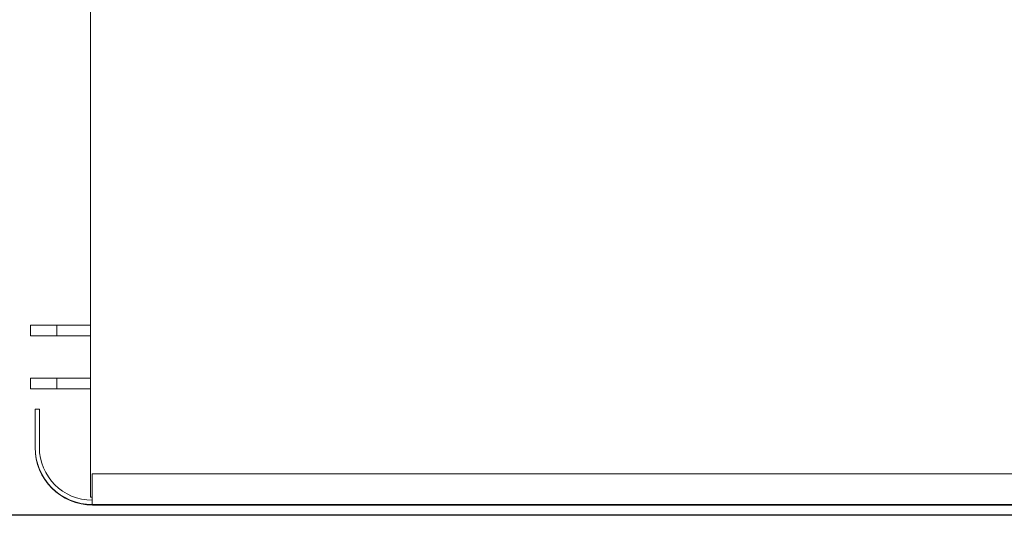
# Model space of a CAD drawing. Extents: x 0 to 59450, y 0 to 42050.
# Tile 107 of 256: x 27082 to 28012, y 6315 to 6784. Entities that reach past the tile are written whole.
import ezdxf

# ---------------------------------------------------------------- set-up
doc = ezdxf.new("R2010")
doc.units = 0
doc.header["$LTSCALE"] = 20
doc.header["$MEASUREMENT"] = 0
doc.layers.get('0').update_dxf_attribs({"linetype": 'CONTINUOUS'})
doc.layers.get('Defpoints').update_dxf_attribs({"linetype": 'CONTINUOUS'})
doc.dimstyles.new('DXF001', dxfattribs={"dimtxt": 3.1, "dimasz": 2, "dimexe": 2, "dimexo": 0.8, "dimgap": 0.09, "dimtad": 1, "dimdsep": 46, "dimtxsty": 'STANDARD', "dimcen": 0.09, "dimazin": 2, "dimtfac": 0.645161, "dimtdec": 4, "dimtmove": 0, "dimatfit": 3, "dimfxl": 1, "dimtvp": 0.66129, "dimtolj": 1, "dimtzin": 0, "dimarcsym": 0})

# ---------------------------------------------------------------- blocks, each defined once
blk = doc.blocks.new('_OPEN')
at = {"color": 0, "linetype": 'ByBlock', "lineweight": -2}
for p, q in [((-1, 0.166667), (0, 0)), ((0, 0), (-1, -0.166667)), ((0, 0), (-1, 0))]:
    blk.add_line(p, q, dxfattribs=at)
blk = doc.blocks.new('*D30')
at = {"color": 0, "linetype": 'Continuous', "lineweight": -2}
for p, q in [((29198.94, 9314.54), (23516.2, 9314.54)), ((23518.2, 9312.54), (23518.2, 6317.04)), ((29202.69, 6315.04), (23516.2, 6315.04))]:
    blk.add_line(p, q, dxfattribs=at)
at = {"layer": 'Defpoints', "color": 0, "linetype": 'Continuous'}
for p in [(29199.74, 9314.54), (23518.2, 6315.04), (29203.49, 6315.04)]:
    blk.add_point(p, dxfattribs=at)
at = {"color": 0, "linetype": 'Continuous', "lineweight": -2, "xscale": 2, "yscale": 2, "zscale": 2}
for p, rotation in [((23518.2, 9314.54), 90), ((23518.2, 6315.04), 270)]:
    blk.add_blockref('_OPEN', p, dxfattribs=dict(at, rotation=rotation))
at = {"color": 0, "linetype": 'Continuous', "lineweight": 13, "insert": (23468.11, 7988.69), "char_height": 100, "attachment_point": 5, "rotation": 90}
blk.add_mtext('\\A1;\\A1;3000', dxfattribs=at)

msp = doc.modelspace()

# ---------------------------------------------------------------- linework, layer by layer
at = {"color": 3, "linetype": 'Continuous', "lineweight": 13}
for p, q in [((27148.624, 7144.774), (27148.624, 6341.674)), ((27132.267, 6494.774), (27091.624, 6494.774)), ((27091.624, 6494.774), (27091.624, 6484.774)), ((27116.624, 6494.774), (27093.711, 6494.774)), ((27148.624, 6494.774), (27116.624, 6494.774)), ((27116.624, 6494.774), (27116.624, 6484.774)), ((27091.624, 6484.774), (27132.267, 6484.774)), ((27093.711, 6484.774), (27116.624, 6484.774)), ((27116.624, 6484.774), (27148.624, 6484.774)), ((27132.267, 6444.774), (27091.624, 6444.774)), ((27091.624, 6444.774), (27091.624, 6434.774)), ((27116.624, 6444.774), (27093.711, 6444.774)), ((27148.624, 6444.774), (27116.624, 6444.774)), ((27116.624, 6444.774), (27116.624, 6434.774)), ((27091.624, 6434.774), (27132.267, 6434.774)), ((27093.711, 6434.774), (27116.624, 6434.774)), ((27116.624, 6434.774), (27148.624, 6434.774)), ((27096.124, 6414.774), (27096.068, 6414.774)), ((27096.068, 6414.774), (27096.068, 6379.174)), ((27096.124, 6415.274), (27096.124, 6379.274)), ((27100.124, 6415.274), (27096.124, 6415.274)), ((27100.124, 6415.274), (27100.124, 6379.274)), ((27165.124, 6354.274), (27150.124, 6354.274)), ((27150.124, 6354.274), (27150.124, 6339.274)), ((28959.926, 6354.274), (27165.124, 6354.274)), ((27148.624, 6336.674), (27148.624, 6341.674)), ((27150.124, 6339.274), (27150.124, 6334.274)), ((27148.624, 6332.174), (27148.624, 6336.674)), ((27150.124, 6332.174), (27148.624, 6332.174)), ((27150.124, 6325.274), (27150.124, 6334.274)), ((27150.124, 6325.274), (28959.926, 6325.274)), ((28324.068, 6324.774), (27150.468, 6324.774))]:
    msp.add_line(p, q, dxfattribs=at)
for centre, radius in [((27150.468, 6379.174), 54.4), ((27150.124, 6379.274), 54), ((27150.124, 6379.274), 50)]:
    msp.add_arc(centre, radius, 180, 270, dxfattribs=at)

# ---------------------------------------------------------------- dimensions: what is measured, and where the dimension line sits
at = {"linetype": 'Continuous', "lineweight": 13}
dim = msp.add_linear_dim(base=(23518.199, 6315.036), p1=(29199.739, 9314.536), p2=(29203.486, 6315.036), angle=90, text='\\A1;3000', dimstyle='DXF001', override={"dimtxt": 100, "dimasz": 2, "dimblk1": 'OPEN', "dimblk2": 'OPEN', "dimsah": 1}, dxfattribs=at)
dim.commit()
dim.dimension.update_dxf_attribs({"geometry": '*D30', "text_midpoint": (23518.199, 7988.686), "dimtype": 160})

doc.saveas('drawing.dxf')
